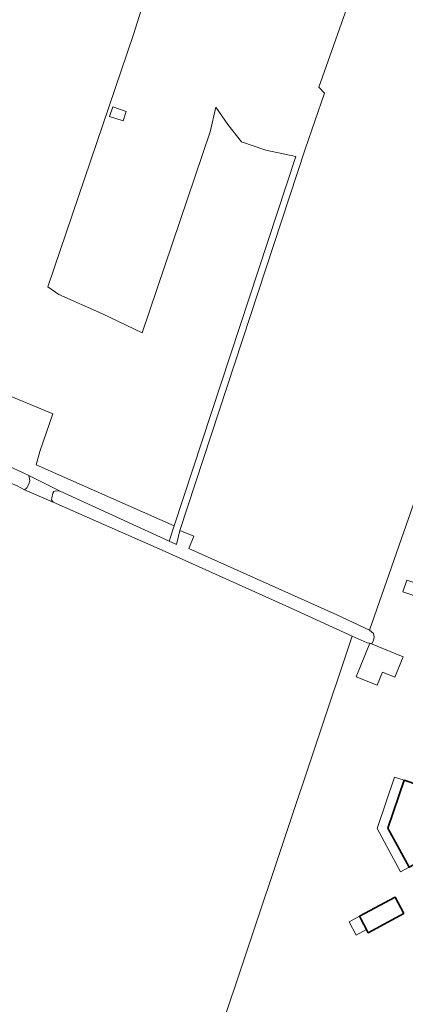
# Model space of a CAD drawing. Header units: metres. Extents: x 33225 to 36661, y 376385 to 377815.
# Tile 19 of 49: x 34544 to 34622, y 376822 to 377021. Entities that reach past the tile are written whole.
import ezdxf

# ---------------------------------------------------------------- set-up
doc = ezdxf.new("R2010")
doc.units = ezdxf.units.M
for name, color, linetype, lineweight in [('B-WE-GR-BOUWLAND-GV', 252, 'Continuous', 13), ('B-WE-GR-GRAS-GV', 252, 'Continuous', 13), ('B-WE-OG-BEBOUWING-GV', 7, 'Continuous', 35), ('B-WE-OG-BEBOUWING_LUIFEL-GV', 252, 'Continuous', 18), ('B-WE-OG-BEBOUWING_OVERBOUWING-GV', 252, 'Continuous', 18), ('B-WE-OG-TERREIN_CULTUURSCHEIDING-GV', 252, 'Continuous', 18), ('B-WE-OG-TERREIN_ERF-GV', 252, 'Continuous', 18), ('B-WE-OG-WATER-GV', 252, 'Continuous', 18)]:
    doc.layers.add(name, color=color, linetype=linetype, lineweight=lineweight)

msp = doc.modelspace()

# ---------------------------------------------------------------- linework, layer by layer
at = {"layer": 'B-WE-GR-BOUWLAND-GV'}
msp.add_lwpolyline([(34542.663, 376945.147), (34551.083, 376941.687), (34548.497, 376934.051), (34547.765, 376931.346), (34575.643, 376919.02), (34600.243, 376993.657), (34594.177, 376994.919), (34589.237, 376996.609), (34586.507, 377000.119), (34584.036, 377003.629), (34582.917, 376998.666), (34569.192, 376958.065), (34561.155, 376961.897), (34552.315, 376965.797), (34550.105, 376967.357), (34567.396, 377018.32), (34577.666, 377050.952), (34585.801, 377076.984), (34528.014, 377096.939)], dxfattribs=at)
at = {"layer": 'B-WE-GR-GRAS-GV'}
msp.add_lwpolyline([(34610.948, 377024.82), (34604.837, 377007.66), (34606.008, 377006.489), (34602.107, 376995.179), (34576.756, 376918.085), (34579.616, 376916.915), (34578.576, 376914.445), (34608.478, 376901.054), (34615.105, 376897.918), (34626.939, 376931.866), (34629.106, 376939.308), (34662.415, 377038.467), (34672.106, 377066.927), (34673.251, 377070.289), (34645.944, 377079.384), (34645.664, 377078.484), (34634.219, 377042.891), (34626.748, 377032.577), (34624.078, 377023.39), (34612.957, 377025.802), (34612.638, 377024.3)], close=True, dxfattribs=at)
msp.add_lwpolyline([(34556.311, 376731.352), (34611.637, 376896.732), (34598.797, 376902.622), (34572.622, 376914.394), (34559.711, 376920.063), (34551.19, 376923.81), (34545.408, 376926.301), (34543.894, 376927.129)], dxfattribs=at)
at = {"layer": 'B-WE-OG-BEBOUWING-GV'}
for points in [[(34627.971, 376864.64), (34628.271, 376865.523), (34622.116, 376867.613), (34618.84, 376857.963), (34623.1, 376850.042), (34627.208, 376852.252), (34627.65, 376851.43), (34630.75, 376853.07), (34627.76, 376858.88), (34629.53, 376864.11)], [(34622.062, 376840.69), (34620.267, 376844.021), (34613.066, 376840.146), (34614.861, 376836.812)]]:
    msp.add_lwpolyline(points, close=True, dxfattribs=at)
at = {"layer": 'B-WE-OG-BEBOUWING_LUIFEL-GV'}
for points in [[(34630.201, 376905.52), (34622.624, 376908.086), (34621.822, 376905.719), (34629.399, 376903.152)], [(34621.339, 376849.095), (34623.1, 376850.042), (34618.84, 376857.963), (34622.116, 376867.613), (34620.178, 376868.271), (34616.635, 376857.84)], [(34612.437, 376836.33), (34614.518, 376837.45), (34613.066, 376840.146), (34610.986, 376839.026)]]:
    msp.add_lwpolyline(points, close=True, dxfattribs=at)
at = {"layer": 'B-WE-OG-BEBOUWING_OVERBOUWING-GV'}
for points in [[(34563.228, 377003.686), (34562.583, 377001.777), (34565.309, 377000.856), (34565.954, 377002.765)], [(34615.158, 376895.321), (34612.403, 376888.549), (34616.686, 376886.806), (34617.756, 376889.435), (34620.236, 376888.425), (34621.922, 376892.569)]]:
    msp.add_lwpolyline(points, close=True, dxfattribs=at)
at = {"layer": 'B-WE-OG-TERREIN_CULTUURSCHEIDING-GV'}
msp.add_lwpolyline([(34546.24, 376929.21), (34546.43, 376928.16), (34546.27, 376927.43), (34545.87, 376926.7), (34545.408, 376926.301), (34551.19, 376923.81), (34550.86, 376924.3), (34550.89, 376924.66), (34551.12, 376925.63), (34551.33, 376925.94), (34551.63, 376926.09), (34552.59, 376926.01)], close=True, dxfattribs=at)
at = {"layer": 'B-WE-OG-TERREIN_ERF-GV'}
for points in [[(34577.666, 377050.952), (34567.396, 377018.32), (34550.105, 376967.357), (34552.315, 376965.797), (34561.155, 376961.897), (34569.192, 376958.065), (34582.917, 376998.666), (34584.036, 377003.629), (34586.507, 377000.119), (34589.237, 376996.609), (34594.177, 376994.919), (34600.243, 376993.657), (34575.643, 376919.02), (34574.631, 376915.949), (34576.116, 376915.27), (34576.756, 376918.085), (34602.107, 376995.179), (34606.008, 377006.489), (34604.837, 377007.66), (34610.948, 377024.82)], [(34662.415, 377038.467), (34629.106, 376939.308), (34626.939, 376931.866), (34615.105, 376897.918), (34615.896, 376897.297), (34616.056, 376896.597), (34615.896, 376895.857), (34615.576, 376895.287), (34614.62, 376895.364), (34611.637, 376896.732), (34556.311, 376731.352)]]:
    msp.add_lwpolyline(points, dxfattribs=at)
for points in [[(34575.643, 376919.02), (34547.765, 376931.346), (34548.497, 376934.051), (34551.083, 376941.687), (34542.663, 376945.147), (34537.519, 376933.187), (34539.275, 376932.452), (34545.103, 376929.739), (34546.24, 376929.21), (34552.59, 376926.01), (34574.519, 376916), (34574.631, 376915.949)], [(34627.971, 376864.64), (34629.53, 376864.11), (34627.76, 376858.88), (34630.75, 376853.07), (34627.65, 376851.43), (34627.208, 376852.252), (34623.1, 376850.042), (34618.84, 376857.963), (34622.116, 376867.613), (34628.271, 376865.523)], [(34622.062, 376840.69), (34614.861, 376836.812), (34613.066, 376840.146), (34620.267, 376844.021)]]:
    msp.add_lwpolyline(points, close=True, dxfattribs=at)
at = {"layer": 'B-WE-OG-WATER-GV'}
for points in [[(34478.938, 376958.603), (34449.375, 376971.742), (34438.557, 376976.234), (34437.542, 376975.752), (34437.185, 376975.269), (34437.188, 376974.385), (34437.72, 376973.679), (34485.043, 376953.017), (34515.701, 376939.268), (34543.894, 376927.129), (34545.408, 376926.301), (34545.87, 376926.7), (34546.27, 376927.43), (34546.43, 376928.16), (34546.24, 376929.21), (34545.103, 376929.739), (34539.275, 376932.452), (34537.519, 376933.187), (34535.22, 376934.15), (34533.915, 376934.799), (34511.641, 376944.081)], [(34574.631, 376915.949), (34574.519, 376916), (34552.59, 376926.01), (34551.63, 376926.09), (34551.33, 376925.94), (34551.12, 376925.63), (34550.89, 376924.66), (34550.86, 376924.3), (34551.19, 376923.81), (34559.711, 376920.063), (34572.622, 376914.394), (34598.797, 376902.622), (34611.637, 376896.732), (34614.62, 376895.364), (34615.576, 376895.287), (34615.896, 376895.857), (34616.056, 376896.597), (34615.896, 376897.297), (34615.105, 376897.918), (34608.478, 376901.054), (34578.576, 376914.445), (34579.616, 376916.915), (34576.756, 376918.085), (34576.116, 376915.27)]]:
    msp.add_lwpolyline(points, close=True, dxfattribs=at)

doc.saveas('drawing.dxf')
